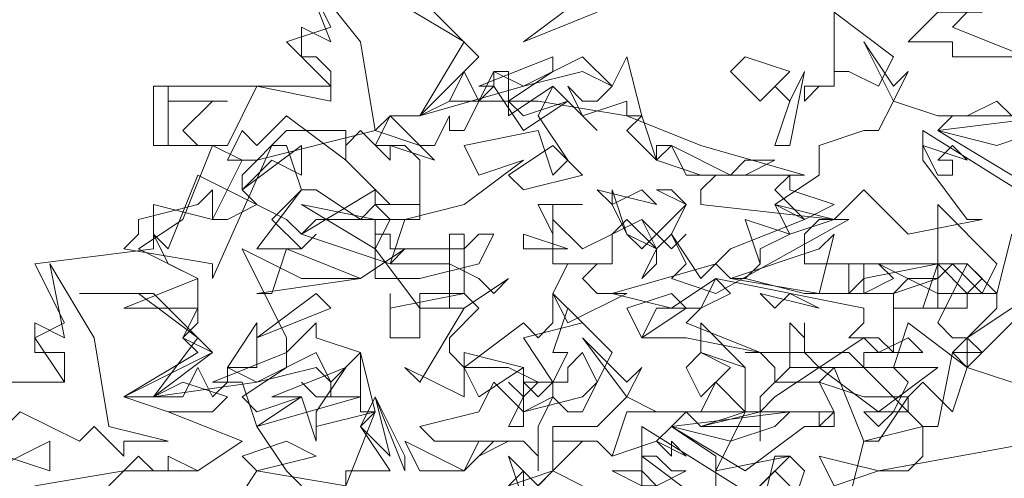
# Model space of a CAD drawing. Header units: millimetres. Extents: x 4234 to 4704, y 1542 to 2004.
# Tile 17 of 256: x 4291.6 to 4298.22, y 1656.15 to 1659.24. Entities that reach past the tile are written whole.
import ezdxf

# ---------------------------------------------------------------- set-up
doc = ezdxf.new("R2010")
doc.units = ezdxf.units.MM
doc.layers.add('BOD', color=40, linetype='Continuous')
doc.layers.add('DIMENSIONS', color=7, linetype='Continuous')
pattern_1 = [(90, (3399.144, -158.445), (-8.980256, 8.980256), [2.38125, -15.57926]), (45, (3399.144, -158.445), (-8.980256, 8.980256), [2.38125, -10.31875]), (135, (3399.144, -158.445), (-8.980256, -8.980256), [2.38125, -10.31875])]

# ---------------------------------------------------------------- blocks, each defined once
blk = doc.blocks.new('A$Cf9015526')
at = {"color": 116, "lineweight": 0, "true_color": 0x136734}
for points in [[(0.4886, 2.576), (0.6218, 2.5982), (0.7328, 2.5982), (0.7995, 2.6427), (0.6884, 2.6871), (0.6218, 2.7093), (0.7328, 2.7759), (0.7106, 2.7981), (0.7328, 2.8203), (0.7328, 2.8425), (0.6218, 2.8425), (0.7328, 2.8869), (0.644, 2.9314), (0.7106, 2.9758), (0.755, 3.0868), (0.6662, 3.0868), (0.6662, 3.1756), (0.9327, 3.1756), (0.8661, 3.2423), (0.9327, 3.2645), (0.8883, 3.3533)], [(1.9986, 2.6427), (1.7544, 2.5982), (1.7988, 2.5982), (1.821, 2.6205), (1.821, 2.6649), (1.7322, 2.6427), (1.6877, 2.7537), (1.6211, 2.7537), (1.6211, 2.8203), (1.6433, 2.7981), (1.6433, 2.8203), (1.6433, 2.7981), (1.6433, 2.7759), (1.6655, 2.7537), (1.7322, 2.7981), (1.7544, 2.7759), (1.7988, 2.7981), (1.821, 2.7759), (1.7322, 2.7759), (1.7322, 2.7537), (1.821, 2.6649), (1.8432, 2.6649), (1.8654, 2.7759), (1.932, 2.8425), (1.932, 2.8647), (1.9098, 2.8647), (1.8432, 2.8647), (1.8432, 2.8869), (1.7988, 2.8869), (1.7766, 2.8647), (1.7544, 2.8647), (1.71, 2.8647), (1.71, 2.9091), (1.7322, 2.9091), (1.7322, 2.8647), (1.7766, 2.8869), (1.7544, 2.9091), (1.8432, 2.8647), (1.8876, 2.8647), (1.9098, 2.8869), (1.8876, 2.9091), (1.932, 2.8647), (1.9542, 2.9536)], [(1.9986, 2.998), (1.821, 3.109), (1.821, 3.0646), (1.8876, 2.9758), (1.9098, 2.9758), (1.7988, 2.9536), (1.7322, 3.0202), (1.6877, 2.9758), (1.71, 2.9758), (1.5101, 2.8647), (1.4435, 2.8869), (1.4657, 2.9091), (1.4435, 2.9536), (1.4213, 2.9314), (1.3768, 2.9536), (1.3546, 2.998), (1.3546, 3.0202), (1.3768, 2.9536), (1.3991, 2.9314), (1.4657, 2.998), (1.4435, 3.0202), (1.4213, 3.0202), (1.4657, 2.998), (1.4435, 2.9536), (1.4879, 2.8869), (1.5323, 2.9314), (1.6433, 2.9758), (1.5989, 2.998), (1.6655, 3.0424), (1.6655, 3.0868), (1.7322, 3.109), (1.7544, 3.109), (1.7766, 3.1534), (1.7322, 3.2423), (1.7766, 3.1756), (1.7988, 3.1978), (1.7766, 3.1534), (1.8432, 3.1312), (1.8876, 3.1312), (1.932, 3.1534), (1.9542, 3.1312), (1.8654, 3.1312), (1.8432, 3.109), (1.9542, 3.0424)], [(0.2887, 2.7315), (0.533, 2.7315), (0.4886, 2.7981), (0.533, 2.8203), (0.4886, 2.9091), (0.6662, 2.9314), (0.6662, 2.998), (0.755, 2.9758), (0.7995, 3.0646), (0.8217, 3.0646), (0.9993, 3.109), (1.0215, 3.1312), (1.0659, 3.1312), (1.1104, 3.1534), (1.2436, 3.1534), (1.3768, 3.1312), (1.4879, 3.0868), (1.6433, 3.0424), (1.5101, 3.0424), (1.4879, 3.0202), (1.4879, 2.998), (1.6877, 2.9758), (1.6655, 2.9758), (1.6433, 2.9536), (1.6433, 2.9091), (1.8876, 2.9091), (1.8432, 2.8203), (1.8654, 2.7981), (1.8876, 2.7981), (1.8876, 2.7537), (1.9542, 2.7315)], [(0.9549, 2.576), (0.9993, 2.6871), (0.9771, 2.6649), (1.0215, 2.5982), (0.9549, 2.5982), (0.9549, 2.576), (0.8217, 2.5982), (0.7773, 2.5316)], [(0.5996, 2.576), (0.644, 2.6205), (0.6662, 2.5982), (0.6884, 2.5982), (0.6884, 2.6205), (0.7328, 2.5982), (0.7995, 2.6427), (0.6884, 2.6871), (0.755, 2.6871), (0.7773, 2.7093), (0.7106, 2.7315), (0.6662, 2.7093), (0.6218, 2.7093), (0.755, 2.7759), (0.7106, 2.7981), (0.7328, 2.8425), (0.7328, 2.8869), (0.6884, 2.9091), (0.6662, 2.9536), (0.6884, 2.9314), (0.7328, 3.0424), (0.8661, 2.9758), (0.8883, 2.9536), (0.9993, 3.0202), (0.9993, 2.998), (1.0659, 2.998), (1.0659, 2.9758), (0.9105, 2.9758), (0.8883, 2.9536), (1.0215, 2.9091), (1.0437, 2.9314), (0.9771, 2.8869), (0.8883, 2.8869), (0.7995, 2.9314), (0.8661, 2.7981), (0.8661, 2.7759), (0.9105, 2.8203), (0.9105, 2.7981), (0.9771, 2.7759), (0.9771, 2.7093), (0.8217, 2.6649), (0.8661, 2.5982), (0.8883, 2.576)], [(0.4219, 2.7315), (0.533, 2.7315), (0.533, 2.7537), (0.533, 2.7759), (0.4886, 2.7759), (0.4886, 2.8203), (0.533, 2.7981), (0.5108, 2.9091), (0.5774, 2.7981), (0.5996, 2.6649), (0.6884, 2.6427), (0.6218, 2.6427), (0.6218, 2.6205), (0.5774, 2.6649), (0.5552, 2.6427), (0.4664, 2.6871), (0.4219, 2.6427)], [(1.5101, 2.5538), (1.5101, 2.6205), (1.4435, 2.6649), (1.4213, 2.6427), (1.3546, 2.6205), (1.3324, 2.6427), (1.3102, 2.6427), (1.2658, 2.5982), (1.3102, 2.576), (1.2658, 2.5982), (1.2658, 2.6427), (1.3324, 2.6427), (1.3546, 2.6205), (1.3768, 2.6871), (1.4657, 2.6871), (1.4879, 2.6649), (1.5545, 2.6871), (1.5545, 2.7093), (1.5545, 2.7537), (1.4879, 2.7759), (1.4879, 2.8203), (1.5545, 2.7537), (1.5545, 2.6871), (1.5767, 2.6871), (1.6655, 2.6871), (1.6877, 2.6871), (1.6877, 2.6649), (1.6655, 2.6649), (1.6655, 2.6871), (1.5545, 2.6871), (1.5101, 2.5982), (1.6211, 2.6205), (1.5989, 2.6205), (1.5767, 2.5316)], [(1.5767, 2.5538), (1.3991, 2.6649), (1.3991, 2.6205), (1.4879, 2.5538)], [(1.1992, 2.576), (1.2658, 2.5982), (1.2658, 2.6649), (1.3102, 2.6649), (1.3324, 2.6649), (1.3768, 2.7093), (1.3102, 2.7981), (1.3768, 2.7315), (1.3991, 2.7537), (1.3768, 2.7093), (1.4213, 2.6871), (1.4879, 2.6871), (1.5101, 2.7315), (1.5545, 2.6871), (1.4657, 2.6871), (1.4435, 2.6649), (1.5545, 2.5982), (1.6433, 2.6649), (1.6655, 2.6649), (1.6877, 2.6871), (1.6655, 2.7315), (1.5989, 2.7315), (1.5989, 2.7537), (1.5767, 2.7759), (1.5545, 2.7759), (1.71, 2.7759), (1.7322, 2.7537), (1.6877, 2.7537), (1.6655, 2.7315), (1.7322, 2.7093), (1.7544, 2.7093), (1.7988, 2.7093), (1.7544, 2.6427), (1.7322, 2.6427), (1.71, 2.5538)]]:
    blk.add_lwpolyline(points, dxfattribs=at)
for points in [[(0.9993, 3.109), (1.0659, 3.0868), (1.0882, 3.0646), (1.0215, 3.0868), (1.0215, 3.0646), (0.9771, 3.109), (0.9549, 3.0868), (0.9549, 3.0646), (0.8661, 3.1312), (0.8217, 3.0868), (0.7995, 3.109), (0.7773, 3.0646), (0.7995, 3.0646), (0.755, 3.0868), (0.6884, 3.0868), (0.6884, 3.1756), (0.6884, 3.1534), (0.7773, 3.1534), (0.755, 3.1534), (0.7106, 3.109), (0.7328, 3.0868), (0.7773, 3.0868), (0.8217, 3.1756), (0.9327, 3.1534), (0.9327, 3.1978), (0.9105, 3.22), (0.8883, 3.22), (0.8883, 3.2645), (0.9327, 3.2423), (0.8883, 3.3533), (0.9771, 3.2423)], [(1.8876, 3.2867), (1.8654, 3.2645), (1.9764, 3.22), (1.8654, 3.22), (1.8654, 3.2423), (1.7988, 3.2423), (1.8432, 3.2867), (1.9098, 3.2867), (1.932, 3.3311), (1.9542, 3.3089)], [(1.1548, 3.22), (1.0659, 3.1312), (1.1326, 3.2423), (1.0215, 3.3089), (0.9549, 3.3089), (1.0659, 3.3089)], [(1.2214, 3.2423), (1.3102, 3.3089), (1.3324, 3.2867)], [(1.7544, 3.1756), (1.71, 3.1978), (1.6877, 3.1978), (1.6877, 3.1756), (1.6655, 3.1756), (1.6433, 3.1534), (1.6433, 3.1756), (1.6877, 3.1756), (1.6877, 3.22), (1.6877, 3.2867), (1.7766, 3.22)], [(1.3768, 3.1312), (1.3768, 3.1534), (1.3102, 3.1312), (1.288, 3.1756), (1.3102, 3.1534), (1.3324, 3.1534), (1.3546, 3.1756), (1.3102, 3.1978), (1.2214, 3.1756), (1.0659, 3.1312), (1.1104, 3.1534), (1.1326, 3.1978), (1.1548, 3.1534), (1.177, 3.1756), (1.177, 3.1978), (1.2214, 3.1756), (1.3102, 3.22), (1.3546, 3.1756), (1.3768, 3.22), (1.3991, 3.1312)], [(1.1992, 3.1534), (1.2214, 3.1312), (1.288, 3.1534), (1.2214, 3.109), (1.177, 3.1756), (1.1548, 3.1756), (1.2658, 3.22), (1.2658, 3.1978)], [(1.5767, 3.1534), (1.5323, 3.1978), (1.5545, 3.22), (1.6211, 3.1978)], [(1.1992, 3.1534), (1.1992, 3.1312), (1.2658, 3.1756), (1.3324, 3.109), (1.2658, 3.1756), (1.2436, 3.1312), (1.288, 3.0646), (1.2658, 3.0424), (1.2436, 3.109), (1.1326, 3.0868), (1.1548, 3.0424), (1.2214, 3.0646), (1.1326, 2.998), (1.0437, 2.9758), (1.0215, 2.9091), (1.1104, 2.9091), (1.1548, 2.8869), (1.177, 2.8647), (1.1992, 2.8869), (1.1326, 2.8425), (1.0659, 2.8425), (0.9993, 2.9314), (1.0215, 2.9758), (0.9993, 2.998), (0.9771, 2.9758), (0.9105, 3.0202), (0.8883, 3.0202), (0.8439, 2.9758), (0.8883, 2.9314), (0.9105, 2.9536), (0.8883, 2.9314), (0.8661, 2.9314), (0.8217, 2.9314), (0.8883, 3.0202), (0.8661, 3.0868), (0.8439, 3.0868), (0.755, 2.8869), (0.755, 2.9091), (0.6218, 2.9314), (0.644, 2.9536), (0.644, 2.9758), (0.7328, 2.998), (0.755, 3.0202), (0.755, 2.9758), (0.7773, 2.9758), (0.8217, 2.998), (0.7995, 3.0202), (0.7995, 3.0424), (0.8661, 3.109), (0.9549, 3.109), (0.9549, 3.0646), (1.0215, 2.998), (1.0437, 2.998), (1.0659, 2.998), (1.0659, 3.0646), (1.0437, 3.0868), (0.9993, 3.0868), (1.0215, 3.1312), (1.0659, 3.0868), (1.0882, 3.0868), (1.1104, 3.1312), (1.1104, 3.109), (1.1326, 3.109), (1.177, 3.1978), (1.1992, 3.1978)], [(1.5989, 3.0868), (1.6211, 3.1534), (1.5989, 3.1756), (1.6211, 3.1534), (1.6433, 3.1978), (1.6211, 3.0868)], [(1.3768, 3.109), (1.3991, 3.1312), (1.4213, 3.0646)], [(1.932, 3.0868), (1.8432, 3.109), (2.0209, 3.1312), (1.9986, 3.109)], [(0.8439, 3.0646), (0.7995, 3.0202), (0.8883, 3.0868), (0.8883, 3.0424)], [(1.2214, 3.0202), (1.1992, 3.0424), (1.2658, 3.0868), (1.3102, 3.0424)], [(1.4213, 3.0646), (1.4879, 3.0424), (1.4213, 3.0646), (1.4213, 3.0868), (1.4435, 3.0868)], [(1.5545, 3.0646), (1.5989, 3.0646), (1.5545, 3.0424), (1.4657, 3.0424), (1.4435, 3.0868), (1.5323, 3.0424)], [(1.8876, 3.0646), (1.8654, 3.0868), (1.8432, 3.0646), (1.8654, 3.0646), (1.8654, 3.0424), (1.8432, 3.0424), (1.821, 3.0868)], [(1.6877, 2.998), (1.6433, 2.9758), (1.5989, 3.0202), (1.6211, 3.0424), (1.6211, 3.0202)], [(1.3991, 3.0202), (1.3546, 2.998), (1.3324, 3.0202), (1.4213, 2.998)], [(0.9993, 2.9314), (0.8883, 2.998), (0.9993, 2.9758)], [(1.2658, 2.998), (1.2658, 2.9536), (1.2436, 2.998), (1.3102, 2.998)], [(1.6211, 2.9536), (1.5989, 2.998), (1.6877, 2.9758)], [(1.9098, 2.8647), (1.8654, 2.9091), (1.8432, 2.8869), (1.8432, 2.8425), (1.821, 2.8425), (1.7988, 2.8425), (1.7766, 2.8425), (1.8432, 2.8425), (1.8432, 2.9091), (1.8432, 2.998), (1.932, 2.9091)], [(1.3991, 2.9758), (1.4213, 2.9314), (1.4213, 2.9091), (1.3991, 2.8869), (1.4213, 2.9314), (1.3768, 2.9758), (1.3546, 2.9536), (1.3546, 2.9091), (1.2658, 2.9091), (1.2658, 2.9758), (1.3102, 2.9314)], [(1.5767, 2.9314), (1.5767, 2.9091), (1.5545, 2.8869), (1.6433, 2.8647), (1.71, 2.8647), (1.7322, 2.8869), (1.8432, 2.9091), (1.8432, 2.8869), (1.7766, 2.8647), (1.7766, 2.7759), (1.7544, 2.7981), (1.71, 2.7981), (1.7322, 2.8203), (1.7322, 2.8425), (1.5101, 2.8869), (1.4435, 2.8425), (1.3546, 2.8647), (1.5101, 2.9091), (1.5323, 2.8869), (1.5545, 2.8869), (1.5767, 2.9091), (1.5545, 2.9758), (1.6211, 2.9536)], [(1.4657, 2.9536), (1.4435, 2.9314), (1.3991, 2.9758), (1.4435, 2.9314)], [(1.1326, 2.9314), (1.1548, 2.9536), (1.177, 2.9536), (1.1548, 2.9091), (1.0659, 2.8869), (0.9993, 2.8869), (0.9993, 2.9536), (1.0215, 2.9536), (1.0215, 2.9314)], [(1.1548, 2.8425), (1.1104, 2.7981), (1.1104, 2.7759), (1.1326, 2.7537), (1.2214, 2.8203), (1.2436, 2.7981), (1.2658, 2.8203), (1.2658, 2.8647), (1.3102, 2.8203), (1.2214, 2.7981), (1.2658, 2.7315), (1.2658, 2.7093), (1.2214, 2.6871), (1.2214, 2.7093), (1.2436, 2.7315), (1.1992, 2.7537), (1.1326, 2.7537), (1.1326, 2.7093), (1.0437, 2.7537), (1.0659, 2.7315), (1.1326, 2.8425), (1.1104, 2.8425), (1.1104, 2.9536), (1.1326, 2.9536), (1.1326, 2.8647)], [(1.2214, 2.9314), (1.2214, 2.9536), (1.288, 2.9314)], [(1.5323, 2.8869), (1.6655, 2.9314), (1.6877, 2.9536), (1.6655, 2.8647)], [(0.8217, 2.8647), (0.8439, 2.8647), (0.8661, 2.9314), (0.9771, 2.8869)], [(1.3546, 2.9091), (1.3324, 2.9091), (1.3102, 2.8869), (1.3324, 2.8647), (1.3768, 2.8647), (1.288, 2.8203), (1.2658, 2.8647), (1.288, 2.9091)], [(1.8876, 2.8425), (1.821, 2.8425), (1.8432, 2.9091), (1.8876, 2.8647)], [(1.4879, 2.8425), (1.4657, 2.8203), (1.5767, 2.7759), (1.4657, 2.7981), (1.3991, 2.7981), (1.4213, 2.8425), (1.4879, 2.8425), (1.5101, 2.8869), (1.5323, 2.8647)], [(0.755, 2.7759), (0.6662, 2.7093), (0.7328, 2.7981), (0.644, 2.8647), (0.5552, 2.8647), (0.6662, 2.8647)], [(0.8217, 2.7981), (0.9105, 2.8647), (0.9327, 2.8425)], [(1.1326, 2.8647), (1.0659, 2.8647), (1.0659, 2.7981), (1.0215, 2.7981), (1.0215, 2.8647), (1.0215, 2.8425)], [(1.3991, 2.7981), (1.3768, 2.8425), (1.4435, 2.8647), (1.4657, 2.8425)], [(1.6211, 2.8647), (1.6655, 2.8425), (1.5767, 2.8647), (1.5989, 2.8425)], [(1.3324, 2.7315), (1.3102, 2.7759), (1.288, 2.7537), (1.288, 2.7315), (1.2658, 2.7315), (1.2436, 2.7093), (1.2214, 2.7315), (1.2658, 2.7315), (1.288, 2.7759), (1.2658, 2.7759), (1.288, 2.8425), (1.3546, 2.7759)], [(2.0209, 2.8203), (1.9542, 2.8203), (1.9098, 2.7759), (1.8876, 2.7981), (1.9542, 2.8425), (1.9764, 2.8425)], [(0.7773, 2.7537), (0.8217, 2.8203), (0.8217, 2.7537)], [(1.8654, 2.6871), (1.821, 2.7315), (1.7988, 2.7093), (1.7988, 2.6871), (1.7766, 2.6871), (1.7544, 2.6649), (1.7322, 2.6871), (1.7766, 2.6871), (1.7988, 2.7315), (1.7766, 2.7537), (1.7988, 2.8203), (1.8876, 2.7537)], [(0.9771, 2.6871), (0.9771, 2.7093), (0.9105, 2.7093), (0.8883, 2.7315), (0.9105, 2.7093), (0.9327, 2.7093), (0.9327, 2.7315), (0.9105, 2.7537), (0.8217, 2.7315), (0.6662, 2.7093), (0.7106, 2.7093), (0.7328, 2.7537), (0.755, 2.7093), (0.7773, 2.7315), (0.7773, 2.7537), (0.8217, 2.7315), (0.9105, 2.7759), (0.9327, 2.7315), (0.9771, 2.7759), (0.9993, 2.6871)], [(0.7995, 2.7093), (0.8217, 2.6871), (0.8883, 2.7093), (0.8217, 2.6649), (0.7995, 2.7315), (0.755, 2.7315), (0.8661, 2.7759), (0.8661, 2.7537)], [(1.1548, 2.7093), (1.1326, 2.7537), (1.1326, 2.7759), (1.2214, 2.7537)], [(1.4879, 2.7093), (1.4657, 2.7537), (1.4879, 2.7759), (1.5323, 2.7537)], [(1.8876, 2.7537), (1.9542, 2.7315), (1.8876, 2.7537), (1.8654, 2.7759), (1.9098, 2.7759)], [(0.9105, 2.6871), (0.9105, 2.6649), (0.9993, 2.6871), (0.9105, 2.6649), (0.9105, 2.6427), (0.8883, 2.7093), (0.8439, 2.7093), (0.9549, 2.7537)], [(1.1992, 2.6649), (1.2214, 2.7093), (1.1992, 2.7315), (1.2214, 2.7093), (1.2214, 2.7537), (1.2214, 2.6649)], [(1.7544, 2.6871), (1.6655, 2.7537), (1.5989, 2.7093), (1.5767, 2.6871), (1.5767, 2.6427), (1.5767, 2.6649), (1.4879, 2.6649), (1.5767, 2.6871), (1.5767, 2.7093), (1.6211, 2.7537), (1.8432, 2.7537)], [(1.3102, 2.7093), (1.3324, 2.7315), (1.3102, 2.6871), (1.288, 2.6871), (1.2658, 2.7093), (1.2436, 2.6649), (1.2436, 2.5982), (1.2436, 2.6205), (1.2214, 2.6427), (1.1992, 2.6427), (1.1548, 2.6205), (1.1992, 2.6427), (1.0882, 2.6427), (1.0659, 2.6649), (1.1548, 2.6871), (1.177, 2.7315), (1.2214, 2.6871)], [(0.9771, 2.6649), (0.9993, 2.7093), (1.0215, 2.6205)], [(1.0437, 2.5982), (0.9993, 2.7093), (1.0437, 2.6205)], [(1.5323, 2.6427), (1.4435, 2.6649), (1.6211, 2.6871), (1.5989, 2.6649)], [(0.4441, 2.6205), (0.4219, 2.5982), (0.5108, 2.6427), (0.5108, 2.5982)], [(0.8217, 2.5982), (0.7995, 2.6205), (0.8661, 2.6427), (0.9105, 2.6205)], [(1.1548, 2.6427), (1.177, 2.6427), (1.1326, 2.5982), (1.0659, 2.5982), (1.0437, 2.6427), (1.1326, 2.5982)], [(1.4657, 2.6205), (1.4435, 2.6427), (1.4435, 2.6205), (1.4213, 2.6427)], [(1.2658, 2.5982), (1.2214, 2.5538), (1.1992, 2.6205), (1.2436, 2.576)], [(1.4435, 2.5982), (1.4657, 2.5982), (1.4213, 2.576), (1.4213, 2.5538), (1.3991, 2.5316), (1.3991, 2.5094), (1.3768, 2.5316), (1.3991, 2.576), (1.3546, 2.5982), (1.3991, 2.5982), (1.4213, 2.576), (1.3991, 2.576), (1.3991, 2.6205), (1.4213, 2.6205)], [(1.6211, 2.5316), (1.6211, 2.576), (1.5989, 2.5982), (1.5767, 2.576), (1.5767, 2.5316), (1.5545, 2.5538), (1.6211, 2.6205), (1.6433, 2.5982)], [(1.6877, 2.576), (1.6655, 2.6205), (1.7544, 2.5982)], [(1.288, 2.5538), (1.2436, 2.5316), (1.1992, 2.576), (1.2214, 2.5982), (1.2214, 2.576)]]:
    blk.add_lwpolyline(points, close=True, dxfattribs=at)

msp = doc.modelspace()

# ---------------------------------------------------------------- hatches: boundary and pattern name
at = {"layer": 'DIMENSIONS'}
h = msp.add_hatch(dxfattribs=at)
h.set_pattern_fill('GRASS', color=256, scale=0.5)
h.set_pattern_definition(pattern_1)
h.paths.add_polyline_path([(4417.6425, 1844.3253), (4423.2951, 1838.2514), (4434.9969, 1847.6295), (4469.633, 1855.411), (4513.1489, 1877.6572), (4531.9103, 1892.8657), (4546.8873, 1910.4574), (4556.576, 1922.7476), (4577.553, 1933.381), (4592.7448, 1936.6466), (4614.9867, 1937.2699), (4624.0253, 1937.2699), (4633.3522, 1938.7107), (4636.3977, 1940.2306), (4631.8428, 1952.3869, 0.161807)])
h.paths.add_polyline_path([(4631.8428, 1952.3869), (4629.8752, 1957.6381), (4629.4018, 1957.3619), (4621.324, 1958.355), (4615.8552, 1959.6126), (4597.3065, 1970.6836), (4571.5628, 1964.4359), (4571.5628, 1952.3502), (4556.6565, 1951.2934), (4533.2051, 1949.7013), (4514.0135, 1931.7588), (4500.0937, 1928.3885), (4467.5142, 1910.2651), (4457.6487, 1889.7679), (4440.0951, 1876.8578), (4418.6103, 1858.4577), (4410.1637, 1852.3615), (4417.6425, 1844.3253, -0.161807)])
h.paths.add_polyline_path([(4548.0789, 1916.6002), (4552.8565, 1929.9377), (4546.693, 1932.1455), (4541.9153, 1918.808)], flags=24)
h.paths.add_polyline_path([(4503.0556, 1883.2742), (4507.8332, 1896.6117), (4501.6696, 1898.8196), (4496.892, 1885.482)], flags=24)
h.paths.add_polyline_path([(4451.7368, 1857.409), (4456.5145, 1870.7465), (4450.3509, 1872.9544), (4445.5733, 1859.6168)], flags=24)
h.paths.add_polyline_path([(4412.9931, 1854.3366), (4417.0765, 1849.9489), (4419.3393, 1852.0547), (4415.2559, 1856.4424)], flags=24)
h.paths.add_polyline_path([(4596.3471, 1950.1809), (4601.1248, 1963.5184), (4594.9612, 1965.7262), (4590.1836, 1952.3887)], flags=24)
h.paths.add_polyline_path([(4509.7992, 1914.4402), (4520.7716, 1919.9756), (4517.1217, 1927.2104), (4506.1494, 1921.675)], flags=24)
h.paths.add_polyline_path([(4321.6553, 1898.427), (4326.0339, 1896.392), (4327.3367, 1899.1951), (4322.958, 1901.2301)], flags=9)
h.paths.add_polyline_path([(4333.4365, 1891.9961), (4338.2762, 1888.46), (4340.0997, 1890.9559), (4335.26, 1894.492)], flags=9)
h.paths.add_polyline_path([(4351.1951, 1875.6427), (4355.5215, 1871.4944), (4357.6608, 1873.7255), (4353.3344, 1877.8738)], flags=9)
h.paths.add_polyline_path([(4373.9221, 1853.7811), (4378.2721, 1849.6575), (4380.3986, 1851.9008), (4376.0487, 1856.0244)], flags=9)
h.paths.add_polyline_path([(4389.205, 1846.109), (4392.5459, 1849.595), (4390.3143, 1851.7338), (4386.9734, 1848.2478)], flags=9)
h.paths.add_polyline_path([(4407.9742, 1825.8927), (4411.6376, 1829.0381), (4409.6239, 1831.3833), (4405.9606, 1828.2379)], flags=9)
h.paths.add_polyline_path([(4405.6972, 1823.1876), (4408.8355, 1819.5181), (4411.1846, 1821.5272), (4408.0463, 1825.1967)], flags=9)
h.paths.add_polyline_path([(4412.0765, 1813.536), (4414.8574, 1808.2263), (4417.5956, 1809.6604), (4414.8147, 1814.9701)], flags=9)
h.paths.add_polyline_path([(4306.0633, 1735.5308), (4308.3702, 1742.3082), (4305.4441, 1743.3042), (4303.1371, 1736.5268)], flags=9)
h.paths.add_polyline_path([(4289.1237, 1902.077), (4295.0617, 1902.8939), (4294.6404, 1905.9561), (4288.7025, 1905.1392)], flags=9)
h.paths.add_polyline_path([(4305.67, 1902.4686), (4311.5251, 1901.1867), (4312.1862, 1904.2062), (4306.331, 1905.4882)], flags=9)
h.paths.add_polyline_path([(4434.2122, 1813.2206), (4438.5999, 1817.304), (4436.4941, 1819.5668), (4432.1063, 1815.4834)], flags=9)
h.paths.add_polyline_path([(4381.102, 1865.7275), (4385.1854, 1861.3397), (4387.4482, 1863.4456), (4383.3648, 1867.8333)], flags=9)
h.paths.add_polyline_path([(4421.9781, 1821.8049), (4426.0615, 1817.4172), (4428.3243, 1819.523), (4424.2409, 1823.9108)], flags=9)
h.paths.add_polyline_path([(4410.3951, 1823.868), (4413.9297, 1827.1574), (4411.8239, 1829.4202), (4408.2893, 1826.1308)], flags=9)
h.paths.add_polyline_path([(4387.3909, 1817.4858), (4392.1686, 1830.8233), (4386.005, 1833.0311), (4381.2274, 1819.6936)], flags=9)
h.paths.add_polyline_path([(4347.9726, 1750.0597), (4352.7503, 1763.3972), (4346.5867, 1765.6051), (4341.8091, 1752.2675)], flags=9)
h.paths.add_polyline_path([(4341.4321, 1678.3148), (4346.2097, 1691.6523), (4340.0462, 1693.8601), (4335.2686, 1680.5226)], flags=9)
h.paths.add_polyline_path([(4323.3673, 1583.7016), (4328.1449, 1597.0392), (4321.9814, 1599.247), (4317.2037, 1585.9095)], flags=9)
h.paths.add_polyline_path([(4335.3652, 1700.4464), (4339.9795, 1713.3279), (4330.8251, 1716.6071), (4326.2108, 1703.7256)], flags=9)
h.paths.add_polyline_path([(4396.1792, 1839.031), (4404.6554, 1830.2107), (4406.8611, 1832.3304), (4398.3849, 1841.1506)], flags=9)
h.paths.add_polyline_path([(4396.4333, 1860.2956), (4402.6288, 1853.7761), (4403.7122, 1854.8057), (4397.5167, 1861.3251)], flags=9)
h.paths.add_polyline_path([(4349.0141, 1900.3774), (4363.5849, 1891.1608), (4365.102, 1893.5592), (4350.5312, 1902.7758)], flags=9)
h.paths.add_polyline_path([(4438.6658, 1769.7519), (4437.6109, 1764.1146), (4441.3279, 1763.4191), (4442.3828, 1769.0563)], flags=9)
h.paths.add_polyline_path([(4432.3393, 1775.0815), (4431.5916, 1769.3953), (4435.3409, 1768.9023), (4436.0886, 1774.5885)], flags=9)
h.paths.add_polyline_path([(4446.5759, 1765.0098), (4445.4726, 1759.3818), (4449.1836, 1758.6543), (4450.2868, 1764.2824)], flags=9)
h.paths.add_polyline_path([(4333.2801, 1902.1363), (4338.0795, 1900.1576), (4339.5209, 1903.6536), (4334.7215, 1905.6324)], flags=9)
h.paths.add_polyline_path([(4335.5168, 1907.037), (4340.8576, 1904.9473), (4342.2355, 1908.4689), (4336.8946, 1910.5586)], flags=9)
h.paths.add_polyline_path([(4338.3128, 1912.555), (4343.7532, 1910.7401), (4344.9499, 1914.3274), (4339.5095, 1916.1422)], flags=9)
h.paths.add_polyline_path([(4390.5848, 1863.0102), (4393.6134, 1859.8177), (4396.592, 1862.6434), (4393.5633, 1865.8359)], flags=9)
h.paths.add_polyline_path([(4431.1188, 1819.2282), (4434.1502, 1816.0327), (4437.1288, 1818.8584), (4434.0973, 1822.0539)], flags=9)
h.paths.add_polyline_path([(4421.1353, 1830.1653), (4424.1639, 1826.9728), (4427.1425, 1829.7985), (4424.1138, 1832.991)], flags=9)
h.paths.add_polyline_path([(4410.884, 1841.2141), (4413.9127, 1838.0216), (4416.8913, 1840.8473), (4413.8626, 1844.0398)], flags=9)
h.paths.add_polyline_path([(4400.5883, 1852.1946), (4403.617, 1849.0021), (4406.5956, 1851.8278), (4403.5669, 1855.0203)], flags=9)
h.paths.add_polyline_path([(4378.8646, 1874.7618), (4381.8961, 1871.5663), (4384.8747, 1874.392), (4381.8432, 1877.5875)], flags=9)
h = msp.add_hatch(dxfattribs=at)
h.set_pattern_fill('GRASS', color=256, scale=0.5)
h.set_pattern_definition(pattern_1)
h.paths.add_polyline_path([(4408.8621, 1832.1996), (4393.7747, 1848.4713), (4381.6113, 1830.9217), (4363.6012, 1808.7018), (4358.3674, 1803.3966), (4341.8853, 1775.147), (4339.6484, 1751.0878), (4324.4915, 1725.327), (4322.615, 1687.402), (4321.4896, 1659.197), (4314.6168, 1611.7031), (4291.9238, 1588.6095), (4316.1894, 1573.3254, -0.136079)])
h.paths.add_polyline_path([(4392.7529, 1820.4059), (4397.5305, 1833.7435), (4391.367, 1835.9513), (4386.5894, 1822.6138)], flags=24)
h.paths.add_polyline_path([(4353.3346, 1752.9799), (4358.1123, 1766.3174), (4351.9487, 1768.5253), (4347.1711, 1755.1877)], flags=24)
h.paths.add_polyline_path([(4340.7272, 1703.3666), (4345.3415, 1716.2481), (4336.1871, 1719.5273), (4331.5728, 1706.6458)], flags=24)
h = msp.add_hatch(dxfattribs=at)
h.set_pattern_fill('GRASS', color=256, scale=0.5)
h.set_pattern_definition(pattern_1)
h.paths.add_polyline_path([(4310.8274, 1570.4052, -0.136079), (4403.5002, 1829.2794), (4388.4127, 1845.5512), (4376.2493, 1828.0016), (4358.2392, 1805.7816), (4353.0055, 1800.4765), (4336.5233, 1772.2268), (4334.2864, 1748.1676), (4319.1295, 1722.4069), (4317.253, 1684.4818), (4316.1276, 1656.2769), (4309.2548, 1608.7829), (4286.5618, 1585.6893)])
h.paths.add_polyline_path([(4386.9246, 1816.184), (4392.6349, 1832.1251), (4386.4713, 1834.3329), (4380.7611, 1818.3918)], flags=24)
h.paths.add_polyline_path([(4335.4543, 1700.695), (4339.9559, 1713.262), (4330.8015, 1716.5412), (4326.2998, 1703.9742)], flags=24)

# ---------------------------------------------------------------- block references
at = {"layer": 'BOD', "xscale": 4.480026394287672, "yscale": 4.480026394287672, "zscale": 4.480026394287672}
msp.add_blockref('A$Cf9015526', (4289.5141, 1644.5644, 480.9174), dxfattribs=at)

doc.saveas('drawing.dxf')
